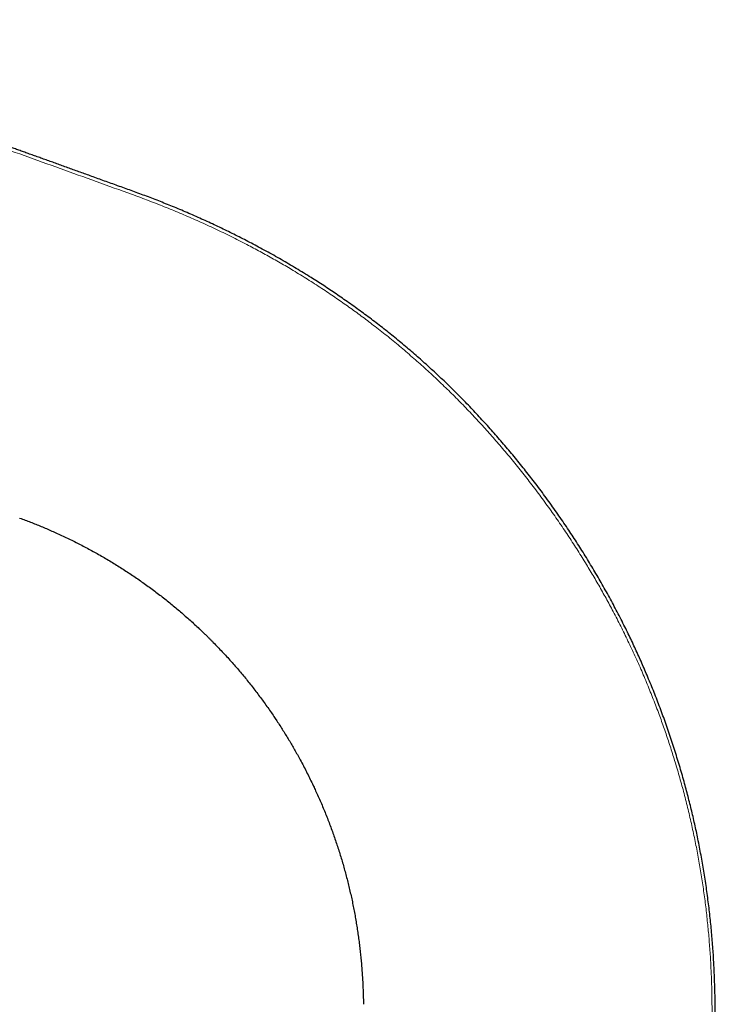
# Model space of a CAD drawing. Header units: millimetres. Extents: x 8 to 573, y 12 to 528.
# Tile 6 of 75: x 104 to 186, y 415 to 528. Entities that reach past the tile are written whole.
import ezdxf

# ---------------------------------------------------------------- set-up
doc = ezdxf.new("R2010")
doc.units = ezdxf.units.MM

msp = doc.modelspace()

# ---------------------------------------------------------------- linework, layer by layer
at = {"color": 7, "linetype": 'Continuous', "lineweight": 30}
for p, q in [((133.72, 447.35), (133.72, 447.35)), ((138.15, 439.5), (138.17, 439.47))]:
    msp.add_line(p, q, dxfattribs=at)
at = {"color": 252, "linetype": 'Continuous', "lineweight": 0}
for points, knots in [([(61.2, 527.33), (63.18, 526.63), (67.13, 525.24), (73.07, 523.16), (78.18, 521.37), (82.49, 519.87), (85.98, 518.66), (89.47, 517.45), (93.18, 516.15), (97.11, 514.77), (101.25, 513.3), (105.4, 511.83), (109.54, 510.34), (113.68, 508.85), (116.44, 507.85), (117.82, 507.35)], [0, 0, 0, 0, 0.104713, 0.209409, 0.314039, 0.375644, 0.4372, 0.498721, 0.560249, 0.633507, 0.706776, 0.780059, 0.853357, 0.92667, 1, 1, 1, 1]), ([(117.82, 507.35), (118.12, 507.24), (118.72, 507.01), (119.62, 506.67), (120.52, 506.32), (121.41, 505.96), (122.31, 505.6), (123.2, 505.22), (124.08, 504.84), (124.98, 504.44), (125.89, 504.03), (126.81, 503.6), (127.73, 503.16), (128.64, 502.72), (129.55, 502.26), (130.41, 501.82), (131.22, 501.39), (131.99, 500.98), (132.76, 500.56), (133.52, 500.13), (134.28, 499.7), (135.04, 499.26), (135.81, 498.8), (136.61, 498.31), (137.43, 497.8), (138.24, 497.29), (139.05, 496.76), (139.83, 496.25), (140.57, 495.74), (141.29, 495.24), (142.01, 494.74), (142.72, 494.23), (143.43, 493.71), (144.13, 493.19), (144.85, 492.64), (145.58, 492.07), (146.34, 491.48), (147.08, 490.88), (147.82, 490.27), (148.55, 489.65), (149.27, 489.03), (149.99, 488.41), (150.71, 487.77), (151.41, 487.13), (152.11, 486.48), (152.79, 485.83), (153.47, 485.18), (154.14, 484.53), (154.58, 484.08), (154.8, 483.86)], [0, 0, 0, 0, 0.021767, 0.043557, 0.065366, 0.087196, 0.109043, 0.130909, 0.15279, 0.174686, 0.197641, 0.220609, 0.24359, 0.266583, 0.289586, 0.312599, 0.33233, 0.352071, 0.371827, 0.391595, 0.411376, 0.431167, 0.450967, 0.472757, 0.494553, 0.516356, 0.538162, 0.559971, 0.579797, 0.599622, 0.619445, 0.639264, 0.659077, 0.678879, 0.698652, 0.72037, 0.742058, 0.76372, 0.78536, 0.806984, 0.828595, 0.850198, 0.871797, 0.893397, 0.915001, 0.936227, 0.957467, 0.978723, 1, 1, 1, 1]), ([(154.8, 483.86), (155.02, 483.64), (155.45, 483.2), (156.09, 482.53), (156.72, 481.85), (157.35, 481.17), (157.98, 480.48), (158.6, 479.79), (159.21, 479.09), (159.83, 478.37), (160.45, 477.63), (161.07, 476.88), (161.69, 476.12), (162.3, 475.35), (162.9, 474.58), (163.5, 473.8), (164.09, 473.01), (164.67, 472.22), (165.25, 471.42), (165.82, 470.62), (166.38, 469.81), (166.92, 469), (167.45, 468.21), (167.96, 467.43), (168.47, 466.64), (168.97, 465.85), (169.44, 465.07), (169.9, 464.32), (170.34, 463.58), (170.77, 462.84), (171.19, 462.1), (171.61, 461.35), (172.02, 460.59), (172.44, 459.81), (172.87, 459), (173.3, 458.16), (173.72, 457.32), (174.13, 456.47), (174.54, 455.61), (174.94, 454.75), (175.33, 453.89), (175.71, 453.03), (176.09, 452.16), (176.45, 451.29), (176.8, 450.42), (177.14, 449.56), (177.48, 448.69), (177.8, 447.84), (178.1, 447.02), (178.39, 446.21), (178.67, 445.39), (178.94, 444.58), (179.21, 443.76), (179.46, 442.94), (179.72, 442.1), (179.98, 441.22), (180.24, 440.31), (180.49, 439.41), (180.74, 438.5), (180.97, 437.58), (181.19, 436.67), (181.41, 435.76), (181.61, 434.84), (181.81, 433.93), (182, 433.01), (182.17, 432.11), (182.34, 431.2), (182.5, 430.3), (182.65, 429.39), (182.79, 428.47), (182.92, 427.55), (183.05, 426.63), (183.17, 425.71), (183.27, 424.79), (183.37, 423.88), (183.46, 422.98), (183.54, 422.07), (183.61, 421.16), (183.68, 420.25), (183.73, 419.32), (183.78, 418.4), (183.82, 417.48), (183.85, 416.57), (183.87, 415.65), (183.87, 415.04), (183.88, 414.73)], [0, 0, 0, 0, 0.0120471, 0.0241031, 0.0361682, 0.0482429, 0.0603273, 0.0724219, 0.0845269, 0.0966426, 0.1093472, 0.1220643, 0.1347944, 0.1475377, 0.1602948, 0.1730659, 0.1858515, 0.1986519, 0.2114675, 0.2242988, 0.2371461, 0.2500098, 0.2621538, 0.2743131, 0.2864879, 0.2986787, 0.3108856, 0.3219972, 0.3331226, 0.3442576, 0.3553999, 0.3665489, 0.3777042, 0.3888652, 0.4011484, 0.4134372, 0.4257311, 0.4380294, 0.4503313, 0.4626361, 0.4749434, 0.4872522, 0.499562, 0.5118721, 0.523962, 0.5360509, 0.5481381, 0.5602229, 0.5714063, 0.5825866, 0.5937634, 0.6049361, 0.6161043, 0.6272674, 0.6384249, 0.6506911, 0.6629494, 0.6751991, 0.6874407, 0.6996739, 0.7118982, 0.7241132, 0.7363184, 0.7485134, 0.7606978, 0.7726539, 0.7845989, 0.7965325, 0.8084542, 0.8205801, 0.8326929, 0.8447922, 0.8568774, 0.8689484, 0.8807894, 0.8926158, 0.9044272, 0.9162232, 0.9282437, 0.9402474, 0.9522339, 0.9642028, 0.9761537, 0.9880862, 1, 1, 1, 1]), ([(183.88, 414.73), (183.89, 412.99), (183.93, 409.5), (183.99, 404.27), (184.05, 399.03), (184.13, 393.81), (184.21, 388.95), (184.29, 384.47), (184.38, 380.36), (184.46, 376.25), (184.54, 372.14), (184.62, 367.69), (184.7, 362.89), (184.79, 357.75), (184.87, 352.6), (184.93, 348.09), (184.98, 344.22), (185.02, 341), (185.06, 337.77), (185.1, 334.56), (185.12, 332.41), (185.13, 331.34)], [0, 0, 0, 0, 0.062768, 0.125511, 0.188234, 0.250942, 0.313639, 0.362896, 0.412151, 0.461416, 0.510708, 0.560021, 0.621686, 0.683368, 0.745059, 0.806751, 0.845522, 0.884233, 0.92287, 0.961452, 1, 1, 1, 1])]:
    msp.add_open_spline(points, degree=3, knots=knots, dxfattribs=at)
at = {"color": 7, "linetype": 'Continuous', "lineweight": 30}
for points, knots in [([(117.95, 507.7), (117.69, 507.8), (117.17, 507.99), (116.39, 508.27), (115.62, 508.55), (114.86, 508.82), (114.11, 509.09), (113.37, 509.36), (112.66, 509.62), (111.98, 509.87), (111.33, 510.1), (110.68, 510.33), (110.04, 510.56), (109.41, 510.79), (108.79, 511.01), (108.17, 511.24), (107.56, 511.45), (106.96, 511.67), (106.37, 511.88), (105.79, 512.09), (105.22, 512.29), (104.67, 512.49), (104.14, 512.68), (103.62, 512.86), (103.1, 513.05), (102.58, 513.23), (102.06, 513.42), (101.54, 513.61), (101.02, 513.79), (100.51, 513.97), (100.01, 514.15), (99.52, 514.32), (99.06, 514.49), (98.6, 514.65), (98.16, 514.8), (97.72, 514.96), (97.29, 515.11), (96.87, 515.26), (96.45, 515.41), (96.04, 515.55), (95.64, 515.69), (95.24, 515.83), (94.86, 515.97), (94.48, 516.1), (94.11, 516.23), (93.74, 516.36), (93.37, 516.49), (93.01, 516.62), (92.65, 516.74), (92.3, 516.87), (91.95, 516.99), (91.61, 517.11), (91.27, 517.23), (90.93, 517.35), (90.59, 517.47), (90.25, 517.58), (89.92, 517.7), (89.6, 517.81), (89.29, 517.92), (88.99, 518.02), (88.7, 518.12), (88.42, 518.22), (88.15, 518.32), (87.88, 518.41), (87.63, 518.5), (87.39, 518.58), (87.16, 518.66), (86.95, 518.74), (86.74, 518.81), (86.55, 518.87), (86.36, 518.94), (86.18, 519), (86.01, 519.06), (85.84, 519.12), (85.68, 519.18), (85.51, 519.24), (85.36, 519.29), (85.21, 519.34), (85.07, 519.39), (84.95, 519.43), (84.83, 519.47), (84.72, 519.51), (84.62, 519.55), (84.53, 519.58), (84.44, 519.61), (84.36, 519.64), (84.27, 519.67), (84.17, 519.7), (84.04, 519.75), (83.89, 519.8), (83.74, 519.85), (83.57, 519.91), (83.4, 519.97), (83.21, 520.04), (83.02, 520.1), (82.83, 520.17), (82.57, 520.26), (82.26, 520.37), (81.89, 520.5), (81.5, 520.63), (81.14, 520.76), (80.81, 520.87), (80.5, 520.98), (80.25, 521.07), (80.04, 521.14), (79.89, 521.19), (79.74, 521.25), (79.57, 521.31), (79.4, 521.37), (79.22, 521.43), (79.03, 521.49), (78.84, 521.56), (78.64, 521.63), (78.44, 521.7), (78.22, 521.78), (78.01, 521.85), (77.78, 521.93), (77.54, 522.02), (77.27, 522.11), (76.98, 522.21), (76.68, 522.32), (76.37, 522.43), (76.05, 522.54), (75.73, 522.65), (75.4, 522.77), (75.07, 522.88), (74.75, 523), (74.41, 523.11), (74.07, 523.23), (73.72, 523.35), (73.36, 523.48), (73, 523.61), (72.62, 523.74), (72.24, 523.87), (71.85, 524.01), (71.46, 524.15), (71.06, 524.29), (70.66, 524.43), (70.27, 524.57), (69.86, 524.71), (69.45, 524.86), (69.03, 525.01), (68.58, 525.16), (68.12, 525.32), (67.66, 525.49), (67.18, 525.65), (66.7, 525.82), (66.22, 525.99), (65.74, 526.16), (65.27, 526.33), (64.78, 526.5), (64.29, 526.67), (63.79, 526.85), (63.29, 527.03), (62.78, 527.21), (62.26, 527.39), (61.87, 527.53), (61.65, 527.61), (61.61, 527.62)], [0, 0, 0, 0, 0.013991, 0.027818, 0.041481, 0.054978, 0.068312, 0.08148, 0.094484, 0.10626, 0.117897, 0.129396, 0.140756, 0.151978, 0.163062, 0.174007, 0.184814, 0.195483, 0.206013, 0.216404, 0.226657, 0.236198, 0.245615, 0.25491, 0.264081, 0.273129, 0.282591, 0.291914, 0.301099, 0.310146, 0.319054, 0.327824, 0.335965, 0.343984, 0.351879, 0.359651, 0.367301, 0.374827, 0.38223, 0.389509, 0.396666, 0.4037, 0.410488, 0.417157, 0.423708, 0.43014, 0.436777, 0.443283, 0.449657, 0.4559, 0.462012, 0.467992, 0.473841, 0.480123, 0.486246, 0.49221, 0.498015, 0.503661, 0.509148, 0.514476, 0.519645, 0.524655, 0.529507, 0.534117, 0.538573, 0.542876, 0.547026, 0.550731, 0.554304, 0.557746, 0.561057, 0.564236, 0.567284, 0.570201, 0.573257, 0.576155, 0.578894, 0.581474, 0.583895, 0.586157, 0.58826, 0.590204, 0.591989, 0.593615, 0.595063, 0.596518, 0.598048, 0.599653, 0.602118, 0.604742, 0.607525, 0.610468, 0.61357, 0.616772, 0.620128, 0.623621, 0.627177, 0.633656, 0.640303, 0.647117, 0.654098, 0.659419, 0.664834, 0.670342, 0.672971, 0.675642, 0.678433, 0.68135, 0.684392, 0.68756, 0.690854, 0.694273, 0.697818, 0.701488, 0.705216, 0.709064, 0.713034, 0.717125, 0.7221, 0.727243, 0.732554, 0.738033, 0.743681, 0.749497, 0.755481, 0.761114, 0.766889, 0.772805, 0.778862, 0.785061, 0.791401, 0.797882, 0.804504, 0.811268, 0.818173, 0.82522, 0.832408, 0.839314, 0.846346, 0.853504, 0.860787, 0.868196, 0.876191, 0.884328, 0.892605, 0.901024, 0.909584, 0.918285, 0.926619, 0.935078, 0.943662, 0.952372, 0.961208, 0.970168, 0.979255, 0.988467, 0.997804, 1, 1, 1, 1]), ([(155.1, 484.16), (154.9, 484.36), (154.49, 484.77), (153.88, 485.38), (153.26, 485.98), (152.63, 486.57), (151.99, 487.17), (151.36, 487.75), (150.71, 488.33), (150.05, 488.92), (149.37, 489.5), (148.68, 490.09), (147.98, 490.68), (147.27, 491.25), (146.56, 491.83), (145.84, 492.39), (145.12, 492.95), (144.39, 493.5), (143.66, 494.04), (142.92, 494.58), (142.17, 495.11), (141.44, 495.62), (140.71, 496.12), (140, 496.6), (139.28, 497.08), (138.55, 497.54), (137.79, 498.03), (136.98, 498.53), (136.13, 499.05), (135.27, 499.56), (134.41, 500.06), (133.54, 500.56), (132.67, 501.04), (131.82, 501.5), (130.99, 501.94), (130.18, 502.36), (129.37, 502.77), (128.55, 503.18), (127.73, 503.58), (126.91, 503.97), (126.09, 504.35), (125.26, 504.73), (124.43, 505.1), (123.6, 505.46), (122.76, 505.82), (121.94, 506.16), (121.13, 506.49), (120.34, 506.8), (119.54, 507.11), (118.75, 507.41), (118.21, 507.61), (117.95, 507.7)], [0, 0, 0, 0, 0.019481, 0.038978, 0.05849, 0.078017, 0.097557, 0.117112, 0.136679, 0.156258, 0.176783, 0.197319, 0.217867, 0.238426, 0.258996, 0.279575, 0.300163, 0.320759, 0.341362, 0.361971, 0.382583, 0.403198, 0.422636, 0.442076, 0.461516, 0.480956, 0.500395, 0.522883, 0.545368, 0.567848, 0.590323, 0.61279, 0.63525, 0.6577, 0.678271, 0.698835, 0.719392, 0.73994, 0.760479, 0.781007, 0.801523, 0.822027, 0.842516, 0.862991, 0.88345, 0.903892, 0.923149, 0.942389, 0.961612, 0.980816, 1, 1, 1, 1]), ([(184.24, 414.73), (184.23, 415.02), (184.23, 415.58), (184.21, 416.43), (184.18, 417.27), (184.15, 418.12), (184.11, 418.97), (184.06, 419.82), (184.01, 420.7), (183.94, 421.61), (183.86, 422.55), (183.77, 423.49), (183.68, 424.43), (183.57, 425.37), (183.45, 426.3), (183.33, 427.24), (183.2, 428.18), (183.05, 429.12), (182.9, 430.05), (182.74, 430.98), (182.58, 431.9), (182.4, 432.82), (182.22, 433.72), (182.04, 434.59), (181.85, 435.44), (181.65, 436.29), (181.45, 437.13), (181.24, 437.98), (181.02, 438.82), (180.79, 439.69), (180.54, 440.59), (180.28, 441.51), (180, 442.43), (179.72, 443.35), (179.43, 444.27), (179.12, 445.18), (178.81, 446.09), (178.5, 447), (178.17, 447.9), (177.83, 448.8), (177.49, 449.69), (177.15, 450.57), (176.79, 451.44), (176.43, 452.29), (176.08, 453.12), (175.73, 453.92), (175.37, 454.72), (175.01, 455.51), (174.64, 456.31), (174.26, 457.09), (173.86, 457.9), (173.44, 458.74), (173, 459.59), (172.55, 460.44), (172.1, 461.28), (171.63, 462.12), (171.16, 462.96), (170.68, 463.79), (170.19, 464.61), (169.7, 465.43), (169.2, 466.24), (168.7, 467.04), (168.19, 467.83), (167.68, 468.61), (167.15, 469.41), (166.59, 470.22), (166.02, 471.05), (165.43, 471.87), (164.84, 472.69), (164.25, 473.5), (163.65, 474.29), (163.06, 475.05), (162.48, 475.79), (161.89, 476.53), (161.3, 477.26), (160.7, 477.99), (160.09, 478.7), (159.48, 479.42), (158.87, 480.12), (158.24, 480.82), (157.62, 481.5), (157, 482.18), (156.37, 482.85), (155.74, 483.51), (155.31, 483.94), (155.1, 484.16)], [0, 0, 0, 0, 0.010957, 0.02193, 0.03292, 0.043926, 0.054948, 0.065985, 0.077037, 0.089212, 0.101404, 0.113613, 0.125839, 0.138081, 0.150338, 0.162611, 0.174898, 0.1872, 0.199515, 0.211624, 0.223745, 0.235878, 0.248022, 0.259273, 0.270533, 0.281802, 0.293079, 0.304364, 0.315657, 0.326957, 0.339395, 0.351839, 0.364288, 0.376742, 0.389201, 0.401663, 0.414129, 0.426597, 0.439067, 0.451539, 0.463788, 0.476039, 0.488289, 0.500538, 0.511876, 0.523212, 0.534546, 0.545878, 0.557207, 0.568533, 0.579855, 0.592305, 0.60475, 0.617189, 0.629622, 0.642047, 0.654465, 0.666876, 0.679278, 0.691673, 0.70406, 0.716217, 0.728365, 0.740504, 0.752632, 0.765718, 0.77879, 0.791849, 0.804892, 0.817921, 0.830933, 0.843186, 0.855424, 0.867646, 0.879851, 0.892038, 0.904208, 0.916359, 0.928492, 0.940604, 0.952697, 0.964554, 0.97639, 0.988206, 1, 1, 1, 1]), ([(104.36, 470.38), (104.57, 470.3), (104.99, 470.15), (105.61, 469.91), (106.23, 469.67), (106.84, 469.42), (107.46, 469.16), (108.07, 468.89), (108.7, 468.61), (109.34, 468.31), (110.01, 467.99), (110.67, 467.67), (111.32, 467.34), (111.98, 466.99), (112.63, 466.64), (113.27, 466.29), (113.91, 465.92), (114.55, 465.55), (115.18, 465.17), (115.8, 464.78), (116.41, 464.39), (117.02, 464), (117.62, 463.59), (118.22, 463.17), (118.83, 462.75), (119.42, 462.31), (120.02, 461.87), (120.6, 461.43), (121.17, 460.98), (121.73, 460.52), (122.29, 460.06), (122.84, 459.6), (123.39, 459.12), (123.93, 458.65), (124.46, 458.16), (124.89, 457.76), (125.22, 457.45), (125.45, 457.23), (125.69, 457), (125.92, 456.78), (126.14, 456.55), (126.37, 456.32), (126.52, 456.17), (126.6, 456.09)], [0, 0, 0, 0, 0.024897, 0.049824, 0.074778, 0.099759, 0.124764, 0.149793, 0.174843, 0.202421, 0.230022, 0.257643, 0.285282, 0.312938, 0.340608, 0.368289, 0.395981, 0.423681, 0.451386, 0.4786, 0.505816, 0.533031, 0.560244, 0.587947, 0.615644, 0.643331, 0.671008, 0.698672, 0.725828, 0.752967, 0.780087, 0.807188, 0.834266, 0.861319, 0.888347, 0.915347, 0.92746, 0.939566, 0.951666, 0.96376, 0.975847, 0.987927, 1, 1, 1, 1]), ([(126.6, 456.09), (126.77, 455.92), (127.12, 455.56), (127.62, 455.03), (128.13, 454.48), (128.63, 453.93), (129.12, 453.37), (129.6, 452.82), (130.06, 452.26), (130.51, 451.72), (130.95, 451.16), (131.38, 450.61), (131.81, 450.04), (132.24, 449.47), (132.65, 448.89), (133.07, 448.31), (133.45, 447.76), (133.69, 447.39), (133.8, 447.23)], [0, 0, 0, 0, 0.064578, 0.129306, 0.194179, 0.259194, 0.324345, 0.389628, 0.451297, 0.513076, 0.574959, 0.636944, 0.699026, 0.7612, 0.823464, 0.885811, 0.94824, 1, 1, 1, 1]), ([(133.72, 447.35), (133.72, 447.35), (133.84, 447.17), (134.08, 446.81), (134.43, 446.26), (134.78, 445.71), (135.12, 445.15), (135.46, 444.6), (135.78, 444.04), (136.1, 443.48), (136.43, 442.89), (136.78, 442.25), (137.14, 441.57), (137.48, 440.88), (137.82, 440.19), (138.05, 439.72), (138.17, 439.47), (138.17, 439.46)], [0, 0, 0, 0, 0.000692, 0.072538, 0.144456, 0.216442, 0.288494, 0.359317, 0.430195, 0.501123, 0.572097, 0.656644, 0.741244, 0.825889, 0.910574, 0.995289, 1, 1, 1, 1]), ([(138.11, 439.59), (138.19, 439.42), (138.38, 439.02), (138.66, 438.4), (138.95, 437.74), (139.23, 437.07), (139.51, 436.4), (139.77, 435.73), (140.03, 435.05), (140.28, 434.37), (140.52, 433.69), (140.75, 433.01), (140.98, 432.33), (141.19, 431.64), (141.4, 430.95), (141.6, 430.27), (141.78, 429.59), (141.96, 428.91), (142.14, 428.22), (142.3, 427.52), (142.46, 426.82), (142.61, 426.12), (142.75, 425.42), (142.88, 424.72), (143, 424.01), (143.12, 423.31), (143.22, 422.6), (143.32, 421.9), (143.41, 421.19), (143.49, 420.49), (143.56, 419.78), (143.63, 419.08), (143.68, 418.37), (143.73, 417.65), (143.77, 416.93), (143.8, 416.29), (143.82, 415.74), (143.83, 415.28), (143.84, 414.93), (143.84, 414.72), (143.84, 414.64), (143.84, 414.62), (143.84, 414.59), (143.84, 414.57), (143.84, 414.55), (143.84, 414.53), (143.84, 414.52)], [0, 0, 0, 0, 0.022855, 0.050758, 0.078666, 0.106576, 0.134486, 0.162394, 0.190299, 0.218197, 0.246027, 0.273848, 0.301656, 0.329451, 0.357229, 0.384495, 0.411741, 0.438966, 0.466169, 0.493901, 0.521606, 0.549282, 0.576926, 0.604536, 0.632111, 0.659649, 0.687148, 0.714607, 0.742022, 0.769393, 0.796718, 0.823994, 0.851221, 0.87912, 0.906963, 0.934748, 0.953053, 0.971331, 0.987394, 0.994455, 0.995379, 0.996304, 0.997228, 0.998152, 0.999076, 1, 1, 1, 1]), ([(185.53, 331.24), (185.52, 331.3), (185.52, 331.6), (185.51, 332.12), (185.51, 332.8), (185.5, 333.47), (185.49, 334.13), (185.48, 334.78), (185.47, 335.42), (185.46, 336.04), (185.46, 336.62), (185.45, 337.15), (185.44, 337.64), (185.44, 338.12), (185.43, 338.59), (185.43, 339.05), (185.42, 339.5), (185.41, 339.93), (185.41, 340.36), (185.4, 340.78), (185.4, 341.2), (185.39, 341.61), (185.39, 342.01), (185.38, 342.4), (185.37, 342.78), (185.37, 343.15), (185.36, 343.51), (185.36, 343.86), (185.36, 344.2), (185.35, 344.54), (185.35, 344.87), (185.34, 345.19), (185.34, 345.5), (185.33, 345.8), (185.33, 346.09), (185.32, 346.35), (185.32, 346.58), (185.32, 346.77), (185.32, 346.96), (185.31, 347.15), (185.31, 347.35), (185.31, 347.55), (185.3, 347.77), (185.3, 348.01), (185.3, 348.26), (185.29, 348.52), (185.29, 348.8), (185.28, 349.08), (185.28, 349.37), (185.28, 349.67), (185.27, 349.99), (185.27, 350.31), (185.26, 350.64), (185.26, 350.98), (185.25, 351.32), (185.25, 351.68), (185.24, 352.05), (185.23, 352.43), (185.23, 352.82), (185.22, 353.22), (185.22, 353.63), (185.21, 354.05), (185.2, 354.47), (185.2, 354.91), (185.19, 355.35), (185.18, 355.81), (185.17, 356.27), (185.17, 356.75), (185.16, 357.25), (185.15, 357.75), (185.14, 358.26), (185.13, 358.78), (185.12, 359.29), (185.12, 359.8), (185.11, 360.3), (185.1, 360.81), (185.09, 361.32), (185.08, 361.84), (185.07, 362.37), (185.06, 362.93), (185.05, 363.52), (185.04, 364.13), (185.03, 364.75), (185.02, 365.39), (185.01, 366.03), (185, 366.68), (184.98, 367.34), (184.97, 368.02), (184.96, 368.7), (184.95, 369.39), (184.93, 370.08), (184.92, 370.78), (184.91, 371.49), (184.89, 372.21), (184.88, 372.95), (184.87, 373.7), (184.85, 374.46), (184.84, 375.24), (184.82, 376.01), (184.81, 376.79), (184.79, 377.58), (184.77, 378.38), (184.76, 379.19), (184.74, 380.02), (184.72, 380.86), (184.71, 381.71), (184.69, 382.57), (184.67, 383.44), (184.66, 384.33), (184.64, 385.22), (184.62, 386.12), (184.61, 387.03), (184.59, 387.95), (184.57, 388.88), (184.56, 389.81), (184.54, 390.75), (184.53, 391.69), (184.51, 392.65), (184.5, 393.61), (184.48, 394.6), (184.47, 395.6), (184.45, 396.61), (184.44, 397.63), (184.42, 398.66), (184.41, 399.7), (184.39, 400.76), (184.38, 401.82), (184.36, 402.89), (184.35, 403.97), (184.34, 405.06), (184.32, 406.16), (184.31, 407.27), (184.3, 408.36), (184.29, 409.43), (184.28, 410.47), (184.27, 411.53), (184.26, 412.59), (184.25, 413.66), (184.24, 414.37), (184.24, 414.73)], [0, 0, 0, 0, 0.002367, 0.010623, 0.018777, 0.026829, 0.03478, 0.04249, 0.050101, 0.057614, 0.065029, 0.070891, 0.076689, 0.082425, 0.08807, 0.093609, 0.098943, 0.104175, 0.109302, 0.114326, 0.119335, 0.124236, 0.12903, 0.133716, 0.138295, 0.142687, 0.146976, 0.15116, 0.155241, 0.159299, 0.163248, 0.167089, 0.170822, 0.174447, 0.177963, 0.181371, 0.183734, 0.186042, 0.188295, 0.190547, 0.192895, 0.195341, 0.197885, 0.200798, 0.203829, 0.206979, 0.210248, 0.213636, 0.217143, 0.220769, 0.224514, 0.228378, 0.23236, 0.236388, 0.24053, 0.244786, 0.249158, 0.253727, 0.258414, 0.263221, 0.268147, 0.273191, 0.278261, 0.283446, 0.288746, 0.29416, 0.299804, 0.305566, 0.311448, 0.31745, 0.323571, 0.329811, 0.336171, 0.342044, 0.348015, 0.354084, 0.360251, 0.366517, 0.372882, 0.379344, 0.386566, 0.393908, 0.401368, 0.408948, 0.416647, 0.424464, 0.432401, 0.440457, 0.448632, 0.456926, 0.465188, 0.473565, 0.482056, 0.490663, 0.499545, 0.508545, 0.517665, 0.526904, 0.536263, 0.545571, 0.554993, 0.564531, 0.574184, 0.584153, 0.594241, 0.604449, 0.614776, 0.625223, 0.635789, 0.646475, 0.657256, 0.668156, 0.679176, 0.690314, 0.701571, 0.712743, 0.72403, 0.735431, 0.746948, 0.758818, 0.770807, 0.782916, 0.795145, 0.807493, 0.819961, 0.832548, 0.845256, 0.858082, 0.871029, 0.884096, 0.897282, 0.910588, 0.924014, 0.936426, 0.948939, 0.961553, 0.974268, 0.987084, 1, 1, 1, 1])]:
    msp.add_open_spline(points, degree=3, knots=knots, dxfattribs=at)

doc.saveas('drawing.dxf')
